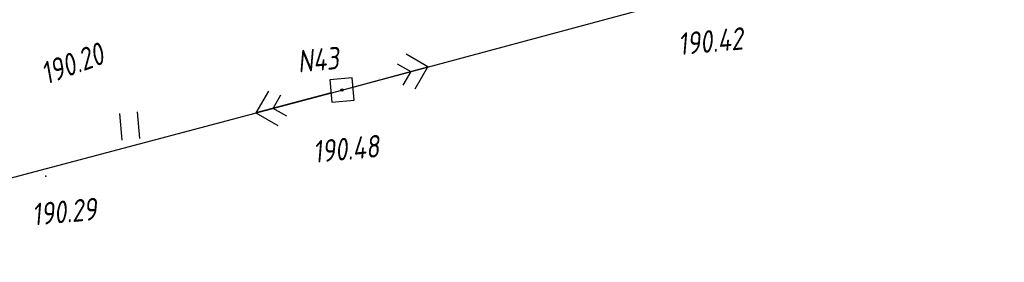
# Model space of a CAD drawing. Header units: millimetres. Extents: x 1808 to 2912, y -1045 to 155.
# Tile 4 of 43: x 2055 to 2144, y -888 to -866. Entities that reach past the tile are written whole.
import ezdxf

# ---------------------------------------------------------------- set-up
doc = ezdxf.new("R2010")
doc.units = ezdxf.units.MM
doc.linetypes.add('CONTI', pattern=[0])
for name, color, linetype in [('NAD_MDEFAULT', 7, 'CONTI'), ('PI_OTDEFAULT', 172, 'CONTI'), ('PI_TTDEFAULT', 5, 'CONTI'), ('SIT_LDEFAULT', 7, 'CONTI'), ('USLZNDEFAULT', 7, 'CONTI'), ('ZAPSKDEFAULT', 7, 'CONTI')]:
    doc.layers.add(name, color=color, linetype=linetype)
doc.styles.add('eskd', font='isocpeur.ttf', dxfattribs={"width": 1.2, "height": 2})

# ---------------------------------------------------------------- blocks, each defined once
blk = doc.blocks.new('BL_2011')
at = {"color": 0}
for p, q in [((0, 0), (0, 2.4)), ((1.6, 0), (1.6, 2.4))]:
    blk.add_line(p, q, dxfattribs=at)
blk = doc.blocks.new('BL_27')
at = {"color": 0}
for p, q in [((1, 1), (-1, 1)), ((-1, 1), (-1, -1)), ((1, -1), (1, 1)), ((-1, -1), (1, -1))]:
    blk.add_line(p, q, dxfattribs=at)
blk.add_circle((0, 0), 0.1, dxfattribs=at)

msp = doc.modelspace()

# ---------------------------------------------------------------- linework, layer by layer
at = {"layer": 'PI_TTDEFAULT', "color": 5}
for p in [(2084.142, -872.101, 190.476), (2057.533, -879.855, 190.286)]:
    msp.add_point(p, dxfattribs=at)
at = {"layer": 'SIT_LDEFAULT', "color": 7}
for p, q in [((2084.142, -872.101), (2143.673, -856.108)), ((2091.864, -870.03), (2089.909, -868.892)), ((2089.094, -869.736), (2090.322, -870.445)), ((2085.11, -871.842), (2091.864, -870.03)), ((2090.322, -870.445), (2089.615, -871.662)), ((2090.736, -871.987), (2091.864, -870.03)), ((2025.886, -887.584), (2084.142, -872.101)), ((2077.55, -872.196), (2076.411, -874.161)), ((2083.174, -872.361), (2076.411, -874.161)), ((2077.953, -873.746), (2078.662, -872.519)), ((2076.411, -874.161), (2078.368, -875.289)), ((2079.181, -874.455), (2077.953, -873.746))]:
    msp.add_line(p, q, dxfattribs=at)

# ---------------------------------------------------------------- block references
at = {"layer": 'USLZNDEFAULT', "color": 7, "rotation": 5.244115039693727}
msp.add_blockref('BL_27', (2084.142, -872.101), dxfattribs=at)
at = {"layer": 'ZAPSKDEFAULT', "color": 7, "rotation": 5.244115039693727}
msp.add_blockref('BL_2011', (2064.392, -876.61), dxfattribs=at)

# ---------------------------------------------------------------- texts
at = {"layer": 'NAD_MDEFAULT', "color": 7, "style": 'eskd', "oblique": 10, "width": 0.8}
msp.add_text('N43', height=2, rotation=5.24412, dxfattribs=at).set_placement((2080.238, -870.539))
at = {"layer": 'PI_OTDEFAULT', "color": 172, "style": 'eskd', "oblique": 10, "width": 0.8}
for s, rotation, p in [('190.42', 5.24412, (2114.434, -868.977)), ('190.20', 20.24412, (2057.554, -871.649)), ('190.48', 5.24412, (2081.623, -878.658)), ('190.29', 5.24412, (2056.368, -884.295))]:
    msp.add_text(s, height=2, rotation=rotation, dxfattribs=at).set_placement(p)

doc.saveas('drawing.dxf')
